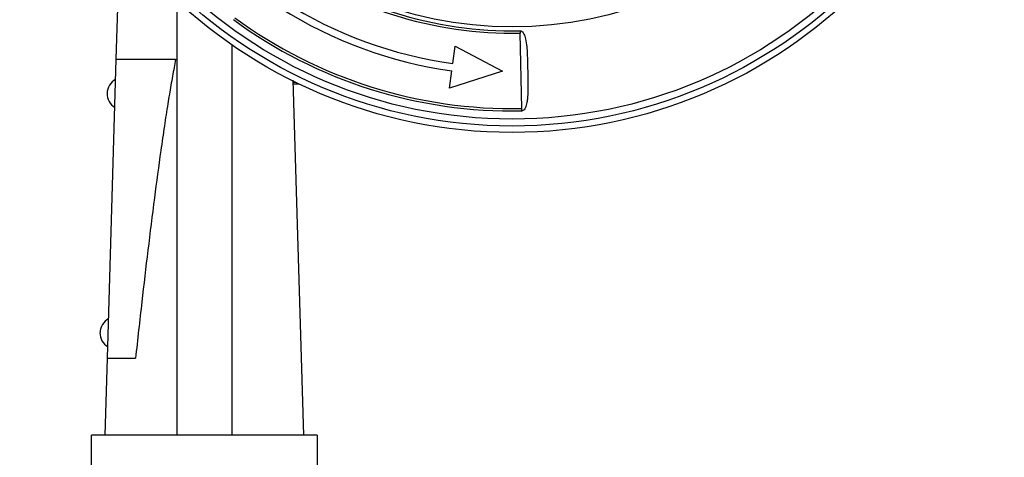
# Model space of a CAD drawing. Header units: millimetres. Extents: x 358 to 1311, y -31 to 892.
# Tile 7 of 30: x 695 to 839, y 412 to 476. Entities that reach past the tile are written whole.
import ezdxf

# ---------------------------------------------------------------- set-up
doc = ezdxf.new("R2010")
doc.units = ezdxf.units.MM

msp = doc.modelspace()

# ---------------------------------------------------------------- linework, layer by layer
at = {"color": 7, "linetype": 'Continuous', "lineweight": 25}
for p, q in [((709.41, 470.36), (709.8, 483.71)), ((718.29, 478.91), (718.29, 415.43)), ((768.46, 474.54), (768.47, 474.19)), ((768.7, 463.17), (768.47, 474.19)), ((726.29, 472.48), (726.29, 415.43)), ((758.64, 469.74), (758.99, 472.26)), ((758.99, 472.26), (765.91, 468.62)), ((708.12, 426.65), (709.41, 470.36)), ((709.41, 470.36), (718.09, 470.36)), ((758.14, 466.15), (758.49, 468.68)), ((765.91, 468.62), (758.14, 466.15)), ((735.25, 467.29), (736.78, 415.43)), ((736.13, 466.75), (735.27, 466.73)), ((768.7, 462.82), (768.7, 463.17)), ((707.79, 415.43), (708.12, 426.65)), ((708.12, 426.65), (712.22, 426.65)), ((738.79, 415.43), (705.79, 415.43)), ((705.79, 391.53), (705.79, 415.43)), ((738.79, 415.43), (738.79, 391.53))]:
    msp.add_line(p, q, dxfattribs=at)
at = {"color": 8, "linetype": 'Continuous', "lineweight": 25}
msp.add_line((735.69, 466.97), (735.26, 466.96), dxfattribs=at)
at = {"color": 7, "linetype": 'Continuous', "lineweight": 25}
for radius in [72, 71.06, 70.05, 56.58]:
    msp.add_circle((767.29, 531.67), radius, dxfattribs=at)
for centre, radius, start, end in [((767.29, 531.67), 57.49, 233.72, 271.18), ((767.29, 531.67), 57.14, 233.72, 271.18), ((767.29, 531.67), 62.53, 237.84, 262.05), ((767.29, 531.67), 63.6, 237.84, 262.05), ((767.29, 531.67), 68.86, 233.72, 271.18), ((767.29, 531.67), 68.51, 233.72, 271.18), ((710.46, 465.3), 2.4, 118.3022, 177.7206), ((710.46, 465.35), 2.4, 178.9101, 238.3284), ((709.43, 430.32), 2.4, 118.3022, 177.7206), ((709.43, 430.37), 2.4, 178.9101, 238.3284)]:
    msp.add_arc(centre, radius, start, end, dxfattribs=at)
for points, knots in [([(768.46, 474.54), (768.5, 474.54), (768.56, 474.53), (768.69, 474.48), (768.86, 474.33), (769.03, 474.07), (769.17, 473.72), (769.34, 473.11), (769.45, 472.24), (769.52, 471.14), (769.56, 469.96), (769.58, 468.74), (769.61, 467.57), (769.62, 466.53), (769.62, 465.61), (769.57, 464.77), (769.49, 464.13), (769.38, 463.66), (769.25, 463.3), (769.1, 463.03), (768.92, 462.88), (768.8, 462.83), (768.74, 462.82), (768.7, 462.82)], [0, 0, 0, 0, 0.007919, 0.0159, 0.031775, 0.063371, 0.092233, 0.126322, 0.218503, 0.306399, 0.393285, 0.500656, 0.595661, 0.671892, 0.748898, 0.817885, 0.874478, 0.908455, 0.937224, 0.968584, 0.984252, 0.992153, 1, 1, 1, 1]), ([(718.09, 470.36), (718.01, 469.96), (717.86, 469.13), (717.63, 467.87), (717.4, 466.57), (717.17, 465.23), (716.84, 463.24), (716.42, 460.5), (715.76, 455.92), (714.95, 449.86), (714.03, 442.48), (713.11, 434.66), (712.53, 429.4), (712.22, 426.65)], [0, 0, 0, 0, 0.02806, 0.057071, 0.087035, 0.117952, 0.149824, 0.22395, 0.306387, 0.464876, 0.639757, 0.811973, 1, 1, 1, 1])]:
    msp.add_open_spline(points, degree=3, knots=knots, dxfattribs=at)

doc.saveas('drawing.dxf')
